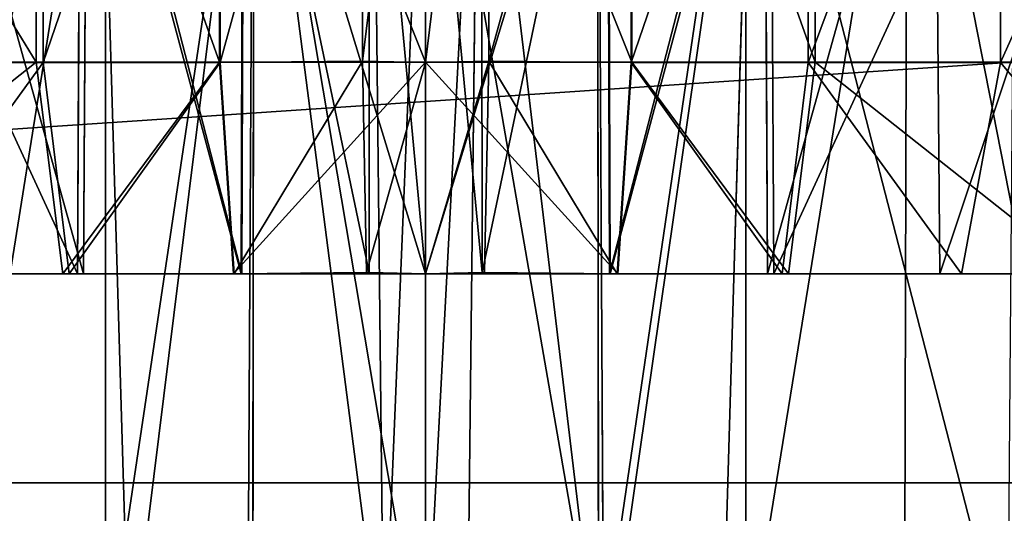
# Model space of a CAD drawing. Extents: x 0 to 35.8, y 0 to 27.5.
# Tile 14 of 256: x 4.783 to 5.519, y 0.9 to 1.269. Entities that reach past the tile are written whole.
import ezdxf

# ---------------------------------------------------------------- set-up
doc = ezdxf.new("R2010")
doc.units = 0
doc.header["$MEASUREMENT"] = 0
doc.layers.get('0').update_dxf_attribs({"color": 13, "linetype": 'CONTINUOUS'})
doc.layers.add('HDI8056C_KNOBS_-_1', color=252, linetype='CONTINUOUS')
doc.layers.add('RGM8058UC_-_BODY', color=252, linetype='CONTINUOUS')

# ---------------------------------------------------------------- blocks, each defined once
blk = doc.blocks.new('RGM8658UC_TRADECAD_V06_DXF')
at = {"layer": 'HDI8056C_KNOBS_-_1', "color": 0}
for p, q in [((4.7953, 1.6237, 1.7461), (4.7953, 1.2375, 1.7461)), ((4.7953, 1.6237, 1.7461), (4.7953, 1.2375, 1.7461)), ((4.8005, 1.6236, 4.0925), (4.8005, 1.2373, 4.0925)), ((4.8005, 1.6236, 4.0925), (4.8005, 1.2373, 4.0925)), ((4.9322, 1.6237, 1.7118), (4.9322, 1.2375, 1.7118)), ((4.9322, 1.6237, 1.7118), (4.9322, 1.2375, 1.7118)), ((4.9328, 1.6236, 4.1157), (4.9328, 1.2373, 4.1157)), ((4.9328, 1.6236, 4.1157), (4.9328, 1.2373, 4.1157)), ((5.039, 1.6246, 4.1283), (5.039, 1.2384, 4.1283)), ((5.039, 1.6246, 4.1283), (5.039, 1.2384, 4.1283)), ((5.0862, 1.6237, 1.7014), (5.0862, 1.2375, 1.7014)), ((5.0862, 1.6237, 1.7014), (5.0862, 1.2375, 1.7014)), ((5.0862, 1.2373, 4.1302), (5.0862, 1.6236, 4.1302)), ((5.0862, 1.2373, 4.1302), (5.0862, 1.6236, 4.1302)), ((5.1335, 1.2384, 4.1283), (5.1335, 1.6246, 4.1283)), ((5.1335, 1.2384, 4.1283), (5.1335, 1.6246, 4.1283)), ((5.2397, 1.2373, 4.1157), (5.2397, 1.6236, 4.1157)), ((5.2397, 1.2373, 4.1157), (5.2397, 1.6236, 4.1157)), ((5.2403, 1.2375, 1.7118), (5.2403, 1.6237, 1.7118)), ((5.2403, 1.2375, 1.7118), (5.2403, 1.6237, 1.7118)), ((5.3719, 1.2373, 4.0925), (5.3719, 1.6236, 4.0925)), ((5.3719, 1.2373, 4.0925), (5.3719, 1.6236, 4.0925)), ((5.3772, 1.2375, 1.7461), (5.3772, 1.6237, 1.7461)), ((5.3772, 1.2375, 1.7461), (5.3772, 1.6237, 1.7461)), ((5.5158, 1.2373, 4.047), (5.5158, 1.6236, 4.047)), ((5.5158, 1.2373, 4.047), (5.5158, 1.6236, 4.047)), ((4.8261, 1.0794, 1.8697), (4.8286, 1.5273, 1.88)), ((4.8261, 1.0794, 1.8697), (4.8286, 1.5273, 1.88)), ((4.8307, 1.0793, 3.9681), (4.8333, 1.5271, 3.9578)), ((4.8307, 1.0793, 3.9681), (4.8333, 1.5271, 3.9578)), ((4.8648, 0.7789, 1.9346), (4.8427, 1.5273, 1.9365)), ((4.8648, 0.7789, 1.9346), (4.8427, 1.5273, 1.9365)), ((4.8471, 1.5271, 3.9009), (4.8471, 0.7823, 3.9023)), ((4.8471, 1.5271, 3.9009), (4.8471, 0.7823, 3.9023)), ((4.9485, 1.0794, 1.839), (4.9498, 1.5273, 1.8496)), ((4.9485, 1.0794, 1.839), (4.9498, 1.5273, 1.8496)), ((4.949, 1.0793, 3.9889), (4.9504, 1.5271, 3.9783)), ((4.949, 1.0793, 3.9889), (4.9504, 1.5271, 3.9783)), ((4.9573, 1.5273, 1.9078), (4.9531, 0.7593, 1.9103)), ((4.9573, 1.5273, 1.9078), (4.9531, 0.7593, 1.9103)), ((4.9571, 0.7773, 3.9214), (4.9578, 1.5271, 3.9203)), ((4.9571, 0.7773, 3.9214), (4.9578, 1.5271, 3.9203)), ((5.044, 1.0803, 4.0001), (5.0444, 1.5282, 3.9894)), ((5.044, 1.0803, 4.0001), (5.0444, 1.5282, 3.9894)), ((5.0467, 1.5282, 3.9309), (5.0551, 0.7747, 3.9317)), ((5.0467, 1.5282, 3.9309), (5.0551, 0.7747, 3.9317)), ((5.0862, 1.5273, 1.8991), (5.0862, 0.7629, 1.8996)), ((5.0862, 1.5273, 1.8991), (5.0862, 0.7629, 1.8996)), ((5.0862, 1.0794, 1.8298), (5.0862, 1.5273, 1.8405)), ((5.0862, 1.0794, 1.8298), (5.0862, 1.5273, 1.8405)), ((5.0862, 0.7746, 3.9321), (5.0862, 1.5271, 3.9324)), ((5.0862, 0.7746, 3.9321), (5.0862, 1.5271, 3.9324)), ((5.0862, 1.5271, 3.9911), (5.0862, 1.0793, 4.0018)), ((5.0862, 1.5271, 3.9911), (5.0862, 1.0793, 4.0018)), ((5.1174, 0.7747, 3.9317), (5.1258, 1.5282, 3.9309)), ((5.1174, 0.7747, 3.9317), (5.1258, 1.5282, 3.9309)), ((5.1281, 1.5282, 3.9894), (5.1285, 1.0803, 4.0001)), ((5.1281, 1.5282, 3.9894), (5.1285, 1.0803, 4.0001)), ((5.2147, 1.5271, 3.9203), (5.2154, 0.7773, 3.9214)), ((5.2147, 1.5271, 3.9203), (5.2154, 0.7773, 3.9214)), ((5.2194, 0.7593, 1.9103), (5.2152, 1.5273, 1.9078)), ((5.2194, 0.7593, 1.9103), (5.2152, 1.5273, 1.9078)), ((5.2221, 1.5271, 3.9783), (5.2235, 1.0793, 3.9889)), ((5.2221, 1.5271, 3.9783), (5.2235, 1.0793, 3.9889)), ((5.2226, 1.5273, 1.8496), (5.224, 1.0794, 1.839)), ((5.2226, 1.5273, 1.8496), (5.224, 1.0794, 1.839)), ((5.3298, 1.5273, 1.9365), (5.3077, 0.7789, 1.9346)), ((5.3298, 1.5273, 1.9365), (5.3077, 0.7789, 1.9346)), ((5.3254, 0.7823, 3.9023), (5.3254, 1.5271, 3.9009)), ((5.3254, 0.7823, 3.9023), (5.3254, 1.5271, 3.9009)), ((5.3392, 1.5271, 3.9578), (5.3417, 1.0793, 3.9681)), ((5.3392, 1.5271, 3.9578), (5.3417, 1.0793, 3.9681)), ((5.3438, 1.5273, 1.88), (5.3464, 1.0794, 1.8697)), ((5.3438, 1.5273, 1.88), (5.3464, 1.0794, 1.8697)), ((5.4459, 1.5272, 3.8628), (5.4439, 0.7841, 3.865)), ((5.4459, 1.5272, 3.8628), (5.4439, 0.7841, 3.865)), ((5.4666, 1.5272, 3.9174), (5.4704, 1.0793, 3.9274)), ((5.4666, 1.5272, 3.9174), (5.4704, 1.0793, 3.9274)), ((4.7953, 1.2375, 1.7461), (4.5596, 1.2375, 1.8223)), ((4.7953, 1.2375, 1.7461), (4.5596, 1.2375, 1.8223)), ((4.6567, 1.2373, 4.047), (4.8005, 1.2373, 4.0925)), ((4.6567, 1.2373, 4.047), (4.8005, 1.2373, 4.0925)), ((4.9322, 1.2375, 1.7118), (4.7953, 1.2375, 1.7461)), ((4.7953, 1.2375, 1.7461), (4.8151, 1.0794, 1.8256)), ((4.7953, 1.2375, 1.7461), (4.8151, 1.0794, 1.8256)), ((4.9322, 1.2375, 1.7118), (4.7953, 1.2375, 1.7461)), ((4.8005, 1.2373, 4.0925), (4.82, 1.0793, 4.0125)), ((4.8005, 1.2373, 4.0925), (4.82, 1.0793, 4.0125)), ((4.8005, 1.2373, 4.0925), (4.9328, 1.2373, 4.1157)), ((4.8005, 1.2373, 4.0925), (4.9328, 1.2373, 4.1157)), ((5.0862, 1.2375, 1.7014), (4.9322, 1.2375, 1.7118)), ((4.9322, 1.2375, 1.7118), (4.9427, 1.0794, 1.7936)), ((4.9322, 1.2375, 1.7118), (4.9427, 1.0794, 1.7936)), ((5.0862, 1.2375, 1.7014), (4.9322, 1.2375, 1.7118)), ((4.9328, 1.2373, 4.1157), (5.039, 1.2384, 4.1283)), ((4.9328, 1.2373, 4.1157), (5.039, 1.2384, 4.1283)), ((4.9328, 1.2373, 4.1157), (4.9432, 1.0793, 4.0341)), ((4.9328, 1.2373, 4.1157), (4.9432, 1.0793, 4.0341)), ((5.039, 1.2384, 4.1283), (5.0422, 1.0803, 4.0459)), ((5.039, 1.2384, 4.1283), (5.0422, 1.0803, 4.0459)), ((5.039, 1.2384, 4.1283), (5.0862, 1.2373, 4.1302)), ((5.039, 1.2384, 4.1283), (5.0862, 1.2373, 4.1302)), ((5.0862, 1.2373, 4.1302), (5.1335, 1.2384, 4.1283)), ((5.0862, 1.2373, 4.1302), (5.1335, 1.2384, 4.1283)), ((5.2403, 1.2375, 1.7118), (5.0862, 1.2375, 1.7014)), ((5.0862, 1.2375, 1.7014), (5.0862, 1.0794, 1.784)), ((5.0862, 1.2375, 1.7014), (5.0862, 1.0794, 1.784)), ((5.2403, 1.2375, 1.7118), (5.0862, 1.2375, 1.7014)), ((5.0862, 1.0793, 4.0476), (5.0862, 1.2373, 4.1302)), ((5.0862, 1.0793, 4.0476), (5.0862, 1.2373, 4.1302)), ((5.1303, 1.0803, 4.0459), (5.1335, 1.2384, 4.1283)), ((5.1303, 1.0803, 4.0459), (5.1335, 1.2384, 4.1283)), ((5.1335, 1.2384, 4.1283), (5.2397, 1.2373, 4.1157)), ((5.1335, 1.2384, 4.1283), (5.2397, 1.2373, 4.1157)), ((5.2293, 1.0793, 4.0341), (5.2397, 1.2373, 4.1157)), ((5.2293, 1.0793, 4.0341), (5.2397, 1.2373, 4.1157)), ((5.2298, 1.0794, 1.7936), (5.2403, 1.2375, 1.7118)), ((5.2298, 1.0794, 1.7936), (5.2403, 1.2375, 1.7118)), ((5.2397, 1.2373, 4.1157), (5.3719, 1.2373, 4.0925)), ((5.2397, 1.2373, 4.1157), (5.3719, 1.2373, 4.0925)), ((5.3772, 1.2375, 1.7461), (5.2403, 1.2375, 1.7118)), ((5.3772, 1.2375, 1.7461), (5.2403, 1.2375, 1.7118)), ((5.3525, 1.0793, 4.0125), (5.3719, 1.2373, 4.0925)), ((5.3525, 1.0793, 4.0125), (5.3719, 1.2373, 4.0925)), ((5.3574, 1.0794, 1.8256), (5.3772, 1.2375, 1.7461)), ((5.3574, 1.0794, 1.8256), (5.3772, 1.2375, 1.7461)), ((5.3719, 1.2373, 4.0925), (5.5158, 1.2373, 4.047)), ((5.3719, 1.2373, 4.0925), (5.5158, 1.2373, 4.047)), ((5.6129, 1.2375, 1.8223), (5.3772, 1.2375, 1.7461)), ((5.6129, 1.2375, 1.8223), (5.3772, 1.2375, 1.7461)), ((5.4866, 1.0793, 3.97), (5.5158, 1.2373, 4.047)), ((5.4866, 1.0793, 3.97), (5.5158, 1.2373, 4.047)), ((5.5158, 1.2373, 4.047), (5.6892, 1.2373, 3.9608)), ((5.5158, 1.2373, 4.047), (5.6892, 1.2373, 3.9608)), ((4.8151, 1.0794, 1.8256), (4.5954, 1.0794, 1.8967)), ((4.8151, 1.0794, 1.8256), (4.5954, 1.0794, 1.8967)), ((4.8261, 1.0794, 1.8697), (4.6153, 1.0794, 1.9379)), ((4.8261, 1.0794, 1.8697), (4.6153, 1.0794, 1.9379)), ((4.6859, 1.0793, 3.97), (4.82, 1.0793, 4.0125)), ((4.6859, 1.0793, 3.97), (4.82, 1.0793, 4.0125)), ((4.7021, 1.0793, 3.9274), (4.8307, 1.0793, 3.9681)), ((4.7021, 1.0793, 3.9274), (4.8307, 1.0793, 3.9681)), ((4.9427, 1.0794, 1.7936), (4.8151, 1.0794, 1.8256)), ((4.8151, 1.0794, 1.8256), (4.8261, 1.0794, 1.8697)), ((4.8151, 1.0794, 1.8256), (4.8261, 1.0794, 1.8697)), ((4.9427, 1.0794, 1.7936), (4.8151, 1.0794, 1.8256)), ((4.82, 1.0793, 4.0125), (4.8307, 1.0793, 3.9681)), ((4.82, 1.0793, 4.0125), (4.8307, 1.0793, 3.9681)), ((4.82, 1.0793, 4.0125), (4.9432, 1.0793, 4.0341)), ((4.82, 1.0793, 4.0125), (4.9432, 1.0793, 4.0341)), ((4.9485, 1.0794, 1.839), (4.8261, 1.0794, 1.8697)), ((4.9485, 1.0794, 1.839), (4.8261, 1.0794, 1.8697)), ((4.8307, 1.0793, 3.9681), (4.949, 1.0793, 3.9889)), ((4.8307, 1.0793, 3.9681), (4.949, 1.0793, 3.9889)), ((5.0862, 1.0794, 1.784), (4.9427, 1.0794, 1.7936)), ((4.9427, 1.0794, 1.7936), (4.9485, 1.0794, 1.839)), ((4.9427, 1.0794, 1.7936), (4.9485, 1.0794, 1.839)), ((5.0862, 1.0794, 1.784), (4.9427, 1.0794, 1.7936)), ((4.9432, 1.0793, 4.0341), (5.0422, 1.0803, 4.0459)), ((4.9432, 1.0793, 4.0341), (5.0422, 1.0803, 4.0459)), ((4.9432, 1.0793, 4.0341), (4.949, 1.0793, 3.9889)), ((4.9432, 1.0793, 4.0341), (4.949, 1.0793, 3.9889)), ((5.0862, 1.0794, 1.8298), (4.9485, 1.0794, 1.839)), ((5.0862, 1.0794, 1.8298), (4.9485, 1.0794, 1.839)), ((4.949, 1.0793, 3.9889), (5.044, 1.0803, 4.0001)), ((4.949, 1.0793, 3.9889), (5.044, 1.0803, 4.0001)), ((5.0422, 1.0803, 4.0459), (5.044, 1.0803, 4.0001)), ((5.0422, 1.0803, 4.0459), (5.044, 1.0803, 4.0001)), ((5.0422, 1.0803, 4.0459), (5.0862, 1.0793, 4.0476)), ((5.0422, 1.0803, 4.0459), (5.0862, 1.0793, 4.0476)), ((5.044, 1.0803, 4.0001), (5.0862, 1.0793, 4.0018)), ((5.044, 1.0803, 4.0001), (5.0862, 1.0793, 4.0018)), ((5.0862, 1.0793, 4.0018), (5.1285, 1.0803, 4.0001)), ((5.0862, 1.0793, 4.0476), (5.1303, 1.0803, 4.0459)), ((5.0862, 1.0793, 4.0018), (5.1285, 1.0803, 4.0001)), ((5.0862, 1.0793, 4.0476), (5.1303, 1.0803, 4.0459)), ((5.224, 1.0794, 1.839), (5.0862, 1.0794, 1.8298)), ((5.2298, 1.0794, 1.7936), (5.0862, 1.0794, 1.784)), ((5.0862, 1.0794, 1.784), (5.0862, 1.0794, 1.8298)), ((5.224, 1.0794, 1.839), (5.0862, 1.0794, 1.8298)), ((5.0862, 1.0794, 1.784), (5.0862, 1.0794, 1.8298)), ((5.2298, 1.0794, 1.7936), (5.0862, 1.0794, 1.784)), ((5.0862, 1.0793, 4.0018), (5.0862, 1.0793, 4.0476)), ((5.0862, 1.0793, 4.0018), (5.0862, 1.0793, 4.0476)), ((5.1285, 1.0803, 4.0001), (5.2235, 1.0793, 3.9889)), ((5.1285, 1.0803, 4.0001), (5.1303, 1.0803, 4.0459)), ((5.1285, 1.0803, 4.0001), (5.2235, 1.0793, 3.9889)), ((5.1285, 1.0803, 4.0001), (5.1303, 1.0803, 4.0459)), ((5.1303, 1.0803, 4.0459), (5.2293, 1.0793, 4.0341)), ((5.1303, 1.0803, 4.0459), (5.2293, 1.0793, 4.0341)), ((5.2235, 1.0793, 3.9889), (5.3417, 1.0793, 3.9681)), ((5.2235, 1.0793, 3.9889), (5.2293, 1.0793, 4.0341)), ((5.2235, 1.0793, 3.9889), (5.3417, 1.0793, 3.9681)), ((5.2235, 1.0793, 3.9889), (5.2293, 1.0793, 4.0341)), ((5.3464, 1.0794, 1.8697), (5.224, 1.0794, 1.839)), ((5.224, 1.0794, 1.839), (5.2298, 1.0794, 1.7936)), ((5.224, 1.0794, 1.839), (5.2298, 1.0794, 1.7936)), ((5.3464, 1.0794, 1.8697), (5.224, 1.0794, 1.839)), ((5.2293, 1.0793, 4.0341), (5.3525, 1.0793, 4.0125)), ((5.2293, 1.0793, 4.0341), (5.3525, 1.0793, 4.0125)), ((5.3574, 1.0794, 1.8256), (5.2298, 1.0794, 1.7936)), ((5.3574, 1.0794, 1.8256), (5.2298, 1.0794, 1.7936)), ((5.3417, 1.0793, 3.9681), (5.4704, 1.0793, 3.9274)), ((5.3417, 1.0793, 3.9681), (5.3525, 1.0793, 4.0125)), ((5.3417, 1.0793, 3.9681), (5.4704, 1.0793, 3.9274)), ((5.3417, 1.0793, 3.9681), (5.3525, 1.0793, 4.0125)), ((5.5572, 1.0794, 1.9379), (5.3464, 1.0794, 1.8697)), ((5.3464, 1.0794, 1.8697), (5.3574, 1.0794, 1.8256)), ((5.3464, 1.0794, 1.8697), (5.3574, 1.0794, 1.8256)), ((5.5572, 1.0794, 1.9379), (5.3464, 1.0794, 1.8697)), ((5.3525, 1.0793, 4.0125), (5.4866, 1.0793, 3.97)), ((5.3525, 1.0793, 4.0125), (5.4866, 1.0793, 3.97)), ((5.5771, 1.0794, 1.8967), (5.3574, 1.0794, 1.8256)), ((5.5771, 1.0794, 1.8967), (5.3574, 1.0794, 1.8256)), ((5.4704, 1.0793, 3.9274), (5.6255, 1.0793, 3.8504)), ((5.4704, 1.0793, 3.9274), (5.4866, 1.0793, 3.97)), ((5.4704, 1.0793, 3.9274), (5.6255, 1.0793, 3.8504)), ((5.4704, 1.0793, 3.9274), (5.4866, 1.0793, 3.97)), ((5.4866, 1.0793, 3.97), (5.6482, 1.0793, 3.8898)), ((5.4866, 1.0793, 3.97), (5.6482, 1.0793, 3.8898))]:
    blk.add_line(p, q, dxfattribs=at)
at = {"layer": 'RGM8058UC_-_BODY', "color": 0}
for p, q in [((0.8357, 0.9231, 5.9479), (12.2007, 0.9231, 5.9479)), ((12.2007, 0.9231, 7.4867), (0.8357, 0.9231, 7.4867)), ((12.2007, 0.9231, 7.4867), (0.8357, 0.9231, 7.4867)), ((0.8357, 0.9231, 5.9479), (12.2007, 0.9231, 5.9479))]:
    blk.add_line(p, q, dxfattribs=at)
at = {"layer": 'HDI8056C_KNOBS_-_1', "color": 252}
mesh = blk.add_polyface(dxfattribs=at)
corners = [(4.7953, 1.2375, 1.7461), (4.5596, 1.6237, 1.8223), (4.5596, 1.2375, 1.8223), (4.7953, 1.6237, 1.7461)]
mesh.append_faces([[corners[k] for k in face] for face in [(0, 1, 2), (1, 0, 3)]], dxfattribs={"vtx0": -1, "color": 252})
mesh = blk.add_polyface(dxfattribs=at)
corners = [(4.8005, 1.6236, 4.0925), (4.6567, 1.2373, 4.047), (4.6567, 1.6236, 4.047), (4.8005, 1.2373, 4.0925)]
mesh.append_faces([[corners[k] for k in face] for face in [(0, 1, 2), (1, 0, 3)]], dxfattribs={"vtx0": -1, "color": 252})
mesh = blk.add_polyface(dxfattribs=at)
corners = [(4.9322, 1.2375, 1.7118), (4.7953, 1.6237, 1.7461), (4.7953, 1.2375, 1.7461), (4.9322, 1.6237, 1.7118)]
mesh.append_faces([[corners[k] for k in face] for face in [(0, 1, 2), (1, 0, 3)]], dxfattribs={"vtx0": -1, "color": 252})
mesh = blk.add_polyface(dxfattribs=at)
corners = [(4.9328, 1.6236, 4.1157), (4.8005, 1.2373, 4.0925), (4.8005, 1.6236, 4.0925), (4.9328, 1.2373, 4.1157)]
mesh.append_faces([[corners[k] for k in face] for face in [(0, 1, 2), (1, 0, 3)]], dxfattribs={"vtx0": -1, "color": 252})
mesh = blk.add_polyface(dxfattribs=at)
corners = [(5.0862, 1.2375, 1.7014), (4.9322, 1.6237, 1.7118), (4.9322, 1.2375, 1.7118), (5.0862, 1.6237, 1.7014)]
mesh.append_faces([[corners[k] for k in face] for face in [(0, 1, 2), (1, 0, 3)]], dxfattribs={"vtx0": -1, "color": 252})
mesh = blk.add_polyface(dxfattribs=at)
corners = [(5.039, 1.6246, 4.1283), (4.9328, 1.2373, 4.1157), (4.9328, 1.6236, 4.1157), (5.039, 1.2384, 4.1283)]
mesh.append_faces([[corners[k] for k in face] for face in [(0, 1, 2), (1, 0, 3)]], dxfattribs={"vtx0": -1, "color": 252})
mesh = blk.add_polyface(dxfattribs=at)
corners = [(5.0862, 1.6236, 4.1302), (5.039, 1.2384, 4.1283), (5.039, 1.6246, 4.1283), (5.0862, 1.2373, 4.1302)]
mesh.append_faces([[corners[k] for k in face] for face in [(0, 1, 2), (1, 0, 3)]], dxfattribs={"vtx0": -1, "color": 252})
mesh = blk.add_polyface(dxfattribs=at)
corners = [(5.1335, 1.6246, 4.1283), (5.0862, 1.2373, 4.1302), (5.0862, 1.6236, 4.1302), (5.1335, 1.2384, 4.1283)]
mesh.append_faces([[corners[k] for k in face] for face in [(0, 1, 2), (1, 0, 3)]], dxfattribs={"vtx0": -1, "color": 252})
mesh = blk.add_polyface(dxfattribs=at)
corners = [(5.2403, 1.2375, 1.7118), (5.0862, 1.6237, 1.7014), (5.0862, 1.2375, 1.7014), (5.2403, 1.6237, 1.7118)]
mesh.append_faces([[corners[k] for k in face] for face in [(0, 1, 2), (1, 0, 3)]], dxfattribs={"vtx0": -1, "color": 252})
mesh = blk.add_polyface(dxfattribs=at)
corners = [(5.2397, 1.6236, 4.1157), (5.1335, 1.2384, 4.1283), (5.1335, 1.6246, 4.1283), (5.2397, 1.2373, 4.1157)]
mesh.append_faces([[corners[k] for k in face] for face in [(0, 1, 2), (1, 0, 3)]], dxfattribs={"vtx0": -1, "color": 252})
mesh = blk.add_polyface(dxfattribs=at)
corners = [(5.3719, 1.6236, 4.0925), (5.2397, 1.2373, 4.1157), (5.2397, 1.6236, 4.1157), (5.3719, 1.2373, 4.0925)]
mesh.append_faces([[corners[k] for k in face] for face in [(0, 1, 2), (1, 0, 3)]], dxfattribs={"vtx0": -1, "color": 252})
mesh = blk.add_polyface(dxfattribs=at)
corners = [(5.3772, 1.2375, 1.7461), (5.2403, 1.6237, 1.7118), (5.2403, 1.2375, 1.7118), (5.3772, 1.6237, 1.7461)]
mesh.append_faces([[corners[k] for k in face] for face in [(0, 1, 2), (1, 0, 3)]], dxfattribs={"vtx0": -1, "color": 252})
mesh = blk.add_polyface(dxfattribs=at)
corners = [(5.5158, 1.6236, 4.047), (5.3719, 1.2373, 4.0925), (5.3719, 1.6236, 4.0925), (5.5158, 1.2373, 4.047)]
mesh.append_faces([[corners[k] for k in face] for face in [(0, 1, 2), (1, 0, 3)]], dxfattribs={"vtx0": -1, "color": 252})
mesh = blk.add_polyface(dxfattribs=at)
corners = [(5.6129, 1.2375, 1.8223), (5.3772, 1.6237, 1.7461), (5.3772, 1.2375, 1.7461), (5.6129, 1.6237, 1.8223)]
mesh.append_faces([[corners[k] for k in face] for face in [(0, 1, 2), (1, 0, 3)]], dxfattribs={"vtx0": -1, "color": 252})
mesh = blk.add_polyface(dxfattribs=at)
corners = [(5.6892, 1.6236, 3.9608), (5.5158, 1.2373, 4.047), (5.5158, 1.6236, 4.047), (5.6892, 1.2373, 3.9608)]
mesh.append_faces([[corners[k] for k in face] for face in [(0, 1, 2), (1, 0, 3)]], dxfattribs={"vtx0": -1, "color": 252})
mesh = blk.add_polyface(dxfattribs=at)
corners = [(4.6199, 1.5273, 1.9475), (4.8261, 1.0794, 1.8697), (4.6153, 1.0794, 1.9379), (4.8286, 1.5273, 1.88)]
mesh.append_faces([[corners[k] for k in face] for face in [(0, 1, 2), (1, 0, 3)]], dxfattribs={"vtx0": -1, "color": 252})
mesh = blk.add_polyface(dxfattribs=at)
corners = [(4.6512, 0.7841, 1.9996), (4.8427, 1.5273, 1.9365), (4.6453, 1.5273, 2.0004), (4.8648, 0.7789, 1.9346)]
mesh.append_faces([[corners[k] for k in face] for face in [(0, 1, 2), (1, 0, 3)]], dxfattribs={"vtx0": -1, "color": 252})
mesh = blk.add_polyface(dxfattribs=at)
corners = [(4.8307, 1.0793, 3.9681), (4.7059, 1.5272, 3.9174), (4.7021, 1.0793, 3.9274), (4.8333, 1.5271, 3.9578)]
mesh.append_faces([[corners[k] for k in face] for face in [(0, 1, 2), (1, 0, 3)]], dxfattribs={"vtx0": -1, "color": 252})
mesh = blk.add_polyface(dxfattribs=at)
corners = [(4.8471, 1.5271, 3.9009), (4.7286, 0.7841, 3.865), (4.7266, 1.5272, 3.8628), (4.8471, 0.7823, 3.9023)]
mesh.append_faces([[corners[k] for k in face] for face in [(0, 1, 2), (1, 0, 3)]], dxfattribs={"vtx0": -1, "color": 252})
mesh = blk.add_polyface(dxfattribs=at)
corners = [(4.8286, 1.5273, 1.88), (4.9485, 1.0794, 1.839), (4.8261, 1.0794, 1.8697), (4.9498, 1.5273, 1.8496)]
mesh.append_faces([[corners[k] for k in face] for face in [(0, 1, 2), (1, 0, 3)]], dxfattribs={"vtx0": -1, "color": 252})
mesh = blk.add_polyface(dxfattribs=at)
corners = [(4.949, 1.0793, 3.9889), (4.8333, 1.5271, 3.9578), (4.8307, 1.0793, 3.9681), (4.9504, 1.5271, 3.9783)]
mesh.append_faces([[corners[k] for k in face] for face in [(0, 1, 2), (1, 0, 3)]], dxfattribs={"vtx0": -1, "color": 252})
mesh = blk.add_polyface(dxfattribs=at)
corners = [(4.8648, 0.7789, 1.9346), (4.9573, 1.5273, 1.9078), (4.8427, 1.5273, 1.9365), (4.9531, 0.7593, 1.9103)]
mesh.append_faces([[corners[k] for k in face] for face in [(0, 1, 2), (1, 0, 3)]], dxfattribs={"vtx0": -1, "color": 252})
mesh = blk.add_polyface(dxfattribs=at)
corners = [(4.9578, 1.5271, 3.9203), (4.8471, 0.7823, 3.9023), (4.8471, 1.5271, 3.9009), (4.9571, 0.7773, 3.9214)]
mesh.append_faces([[corners[k] for k in face] for face in [(0, 1, 2), (1, 0, 3)]], dxfattribs={"vtx0": -1, "color": 252})
mesh = blk.add_polyface(dxfattribs=at)
corners = [(4.9498, 1.5273, 1.8496), (5.0862, 1.0794, 1.8298), (4.9485, 1.0794, 1.839), (5.0862, 1.5273, 1.8405)]
mesh.append_faces([[corners[k] for k in face] for face in [(0, 1, 2), (1, 0, 3)]], dxfattribs={"vtx0": -1, "color": 252})
mesh = blk.add_polyface(dxfattribs=at)
corners = [(5.044, 1.0803, 4.0001), (4.9504, 1.5271, 3.9783), (4.949, 1.0793, 3.9889), (5.0444, 1.5282, 3.9894)]
mesh.append_faces([[corners[k] for k in face] for face in [(0, 1, 2), (1, 0, 3)]], dxfattribs={"vtx0": -1, "color": 252})
mesh = blk.add_polyface(dxfattribs=at)
corners = [(5.0862, 0.7629, 1.8996), (4.9573, 1.5273, 1.9078), (4.9531, 0.7593, 1.9103), (5.0862, 1.5273, 1.8991)]
mesh.append_faces([[corners[k] for k in face] for face in [(0, 1, 2), (1, 0, 3)]], dxfattribs={"vtx0": -1, "color": 252})
mesh = blk.add_polyface(dxfattribs=at)
corners = [(4.9578, 1.5271, 3.9203), (5.0551, 0.7747, 3.9317), (4.9571, 0.7773, 3.9214), (5.0467, 1.5282, 3.9309)]
mesh.append_faces([[corners[k] for k in face] for face in [(0, 1, 2), (1, 0, 3)]], dxfattribs={"vtx0": -1, "color": 252})
mesh = blk.add_polyface(dxfattribs=at)
corners = [(5.0862, 1.0793, 4.0018), (5.0444, 1.5282, 3.9894), (5.044, 1.0803, 4.0001), (5.0862, 1.5271, 3.9911)]
mesh.append_faces([[corners[k] for k in face] for face in [(0, 1, 2), (1, 0, 3)]], dxfattribs={"vtx0": -1, "color": 252})
mesh = blk.add_polyface(dxfattribs=at)
corners = [(5.0862, 1.5271, 3.9324), (5.0551, 0.7747, 3.9317), (5.0467, 1.5282, 3.9309), (5.0862, 0.7746, 3.9321)]
mesh.append_faces([[corners[k] for k in face] for face in [(0, 1, 2), (1, 0, 3)]], dxfattribs={"vtx0": -1, "color": 252})
mesh = blk.add_polyface(dxfattribs=at)
corners = [(5.1258, 1.5282, 3.9309), (5.0862, 0.7746, 3.9321), (5.0862, 1.5271, 3.9324), (5.1174, 0.7747, 3.9317)]
mesh.append_faces([[corners[k] for k in face] for face in [(0, 1, 2), (1, 0, 3)]], dxfattribs={"vtx0": -1, "color": 252})
mesh = blk.add_polyface(dxfattribs=at)
corners = [(5.1285, 1.0803, 4.0001), (5.0862, 1.5271, 3.9911), (5.0862, 1.0793, 4.0018), (5.1281, 1.5282, 3.9894)]
mesh.append_faces([[corners[k] for k in face] for face in [(0, 1, 2), (1, 0, 3)]], dxfattribs={"vtx0": -1, "color": 252})
mesh = blk.add_polyface(dxfattribs=at)
corners = [(5.2194, 0.7593, 1.9103), (5.0862, 1.5273, 1.8991), (5.0862, 0.7629, 1.8996), (5.2152, 1.5273, 1.9078)]
mesh.append_faces([[corners[k] for k in face] for face in [(0, 1, 2), (1, 0, 3)]], dxfattribs={"vtx0": -1, "color": 252})
mesh = blk.add_polyface(dxfattribs=at)
corners = [(5.2226, 1.5273, 1.8496), (5.0862, 1.0794, 1.8298), (5.0862, 1.5273, 1.8405), (5.224, 1.0794, 1.839)]
mesh.append_faces([[corners[k] for k in face] for face in [(0, 1, 2), (1, 0, 3)]], dxfattribs={"vtx0": -1, "color": 252})
mesh = blk.add_polyface(dxfattribs=at)
corners = [(5.1258, 1.5282, 3.9309), (5.2154, 0.7773, 3.9214), (5.1174, 0.7747, 3.9317), (5.2147, 1.5271, 3.9203)]
mesh.append_faces([[corners[k] for k in face] for face in [(0, 1, 2), (1, 0, 3)]], dxfattribs={"vtx0": -1, "color": 252})
mesh = blk.add_polyface(dxfattribs=at)
corners = [(5.1285, 1.0803, 4.0001), (5.2221, 1.5271, 3.9783), (5.1281, 1.5282, 3.9894), (5.2235, 1.0793, 3.9889)]
mesh.append_faces([[corners[k] for k in face] for face in [(0, 1, 2), (1, 0, 3)]], dxfattribs={"vtx0": -1, "color": 252})
mesh = blk.add_polyface(dxfattribs=at)
corners = [(5.3254, 1.5271, 3.9009), (5.2154, 0.7773, 3.9214), (5.2147, 1.5271, 3.9203), (5.3254, 0.7823, 3.9023)]
mesh.append_faces([[corners[k] for k in face] for face in [(0, 1, 2), (1, 0, 3)]], dxfattribs={"vtx0": -1, "color": 252})
mesh = blk.add_polyface(dxfattribs=at)
corners = [(5.2194, 0.7593, 1.9103), (5.3298, 1.5273, 1.9365), (5.2152, 1.5273, 1.9078), (5.3077, 0.7789, 1.9346)]
mesh.append_faces([[corners[k] for k in face] for face in [(0, 1, 2), (1, 0, 3)]], dxfattribs={"vtx0": -1, "color": 252})
mesh = blk.add_polyface(dxfattribs=at)
corners = [(5.2235, 1.0793, 3.9889), (5.3392, 1.5271, 3.9578), (5.2221, 1.5271, 3.9783), (5.3417, 1.0793, 3.9681)]
mesh.append_faces([[corners[k] for k in face] for face in [(0, 1, 2), (1, 0, 3)]], dxfattribs={"vtx0": -1, "color": 252})
mesh = blk.add_polyface(dxfattribs=at)
corners = [(5.3438, 1.5273, 1.88), (5.224, 1.0794, 1.839), (5.2226, 1.5273, 1.8496), (5.3464, 1.0794, 1.8697)]
mesh.append_faces([[corners[k] for k in face] for face in [(0, 1, 2), (1, 0, 3)]], dxfattribs={"vtx0": -1, "color": 252})
mesh = blk.add_polyface(dxfattribs=at)
corners = [(5.5213, 0.7841, 1.9996), (5.3298, 1.5273, 1.9365), (5.3077, 0.7789, 1.9346), (5.5271, 1.5273, 2.0004)]
mesh.append_faces([[corners[k] for k in face] for face in [(0, 1, 2), (1, 0, 3)]], dxfattribs={"vtx0": -1, "color": 252})
mesh = blk.add_polyface(dxfattribs=at)
corners = [(5.4459, 1.5272, 3.8628), (5.3254, 0.7823, 3.9023), (5.3254, 1.5271, 3.9009), (5.4439, 0.7841, 3.865)]
mesh.append_faces([[corners[k] for k in face] for face in [(0, 1, 2), (1, 0, 3)]], dxfattribs={"vtx0": -1, "color": 252})
mesh = blk.add_polyface(dxfattribs=at)
corners = [(5.3417, 1.0793, 3.9681), (5.4666, 1.5272, 3.9174), (5.3392, 1.5271, 3.9578), (5.4704, 1.0793, 3.9274)]
mesh.append_faces([[corners[k] for k in face] for face in [(0, 1, 2), (1, 0, 3)]], dxfattribs={"vtx0": -1, "color": 252})
mesh = blk.add_polyface(dxfattribs=at)
corners = [(5.5526, 1.5273, 1.9475), (5.3464, 1.0794, 1.8697), (5.3438, 1.5273, 1.88), (5.5572, 1.0794, 1.9379)]
mesh.append_faces([[corners[k] for k in face] for face in [(0, 1, 2), (1, 0, 3)]], dxfattribs={"vtx0": -1, "color": 252})
mesh = blk.add_polyface(dxfattribs=at)
corners = [(5.4459, 1.5272, 3.8628), (5.592, 0.7841, 3.7921), (5.4439, 0.7841, 3.865), (5.591, 1.5272, 3.7907)]
mesh.append_faces([[corners[k] for k in face] for face in [(0, 1, 2), (1, 0, 3)]], dxfattribs={"vtx0": -1, "color": 252})
mesh = blk.add_polyface(dxfattribs=at)
corners = [(5.4704, 1.0793, 3.9274), (5.6202, 1.5272, 3.8411), (5.4666, 1.5272, 3.9174), (5.6255, 1.0793, 3.8504)]
mesh.append_faces([[corners[k] for k in face] for face in [(0, 1, 2), (1, 0, 3)]], dxfattribs={"vtx0": -1, "color": 252})
mesh = blk.add_polyface(dxfattribs=at)
corners = [(4.5954, 1.0794, 1.8967), (4.7953, 1.2375, 1.7461), (4.5596, 1.2375, 1.8223), (4.8151, 1.0794, 1.8256)]
mesh.append_faces([[corners[k] for k in face] for face in [(0, 1, 2), (1, 0, 3)]], dxfattribs={"vtx0": -1, "color": 252})
mesh = blk.add_polyface(dxfattribs=at)
corners = [(4.8005, 1.2373, 4.0925), (4.6859, 1.0793, 3.97), (4.6567, 1.2373, 4.047), (4.82, 1.0793, 4.0125)]
mesh.append_faces([[corners[k] for k in face] for face in [(0, 1, 2), (1, 0, 3)]], dxfattribs={"vtx0": -1, "color": 252})
mesh = blk.add_polyface(dxfattribs=at)
corners = [(4.8151, 1.0794, 1.8256), (4.9322, 1.2375, 1.7118), (4.7953, 1.2375, 1.7461), (4.9427, 1.0794, 1.7936)]
mesh.append_faces([[corners[k] for k in face] for face in [(0, 1, 2), (1, 0, 3)]], dxfattribs={"vtx0": -1, "color": 252})
mesh = blk.add_polyface(dxfattribs=at)
corners = [(4.9328, 1.2373, 4.1157), (4.82, 1.0793, 4.0125), (4.8005, 1.2373, 4.0925), (4.9432, 1.0793, 4.0341)]
mesh.append_faces([[corners[k] for k in face] for face in [(0, 1, 2), (1, 0, 3)]], dxfattribs={"vtx0": -1, "color": 252})
mesh = blk.add_polyface(dxfattribs=at)
corners = [(4.9427, 1.0794, 1.7936), (5.0862, 1.2375, 1.7014), (4.9322, 1.2375, 1.7118), (5.0862, 1.0794, 1.784)]
mesh.append_faces([[corners[k] for k in face] for face in [(0, 1, 2), (1, 0, 3)]], dxfattribs={"vtx0": -1, "color": 252})
mesh = blk.add_polyface(dxfattribs=at)
corners = [(5.039, 1.2384, 4.1283), (4.9432, 1.0793, 4.0341), (4.9328, 1.2373, 4.1157), (5.0422, 1.0803, 4.0459)]
mesh.append_faces([[corners[k] for k in face] for face in [(0, 1, 2), (1, 0, 3)]], dxfattribs={"vtx0": -1, "color": 252})
mesh = blk.add_polyface(dxfattribs=at)
corners = [(5.0862, 1.2373, 4.1302), (5.0422, 1.0803, 4.0459), (5.039, 1.2384, 4.1283), (5.0862, 1.0793, 4.0476)]
mesh.append_faces([[corners[k] for k in face] for face in [(0, 1, 2), (1, 0, 3)]], dxfattribs={"vtx0": -1, "color": 252})
mesh = blk.add_polyface(dxfattribs=at)
corners = [(5.1335, 1.2384, 4.1283), (5.0862, 1.0793, 4.0476), (5.0862, 1.2373, 4.1302), (5.1303, 1.0803, 4.0459)]
mesh.append_faces([[corners[k] for k in face] for face in [(0, 1, 2), (1, 0, 3)]], dxfattribs={"vtx0": -1, "color": 252})
mesh = blk.add_polyface(dxfattribs=at)
corners = [(5.2298, 1.0794, 1.7936), (5.0862, 1.2375, 1.7014), (5.0862, 1.0794, 1.784), (5.2403, 1.2375, 1.7118)]
mesh.append_faces([[corners[k] for k in face] for face in [(0, 1, 2), (1, 0, 3)]], dxfattribs={"vtx0": -1, "color": 252})
mesh = blk.add_polyface(dxfattribs=at)
corners = [(5.1335, 1.2384, 4.1283), (5.2293, 1.0793, 4.0341), (5.1303, 1.0803, 4.0459), (5.2397, 1.2373, 4.1157)]
mesh.append_faces([[corners[k] for k in face] for face in [(0, 1, 2), (1, 0, 3)]], dxfattribs={"vtx0": -1, "color": 252})
mesh = blk.add_polyface(dxfattribs=at)
corners = [(5.2397, 1.2373, 4.1157), (5.3525, 1.0793, 4.0125), (5.2293, 1.0793, 4.0341), (5.3719, 1.2373, 4.0925)]
mesh.append_faces([[corners[k] for k in face] for face in [(0, 1, 2), (1, 0, 3)]], dxfattribs={"vtx0": -1, "color": 252})
mesh = blk.add_polyface(dxfattribs=at)
corners = [(5.3574, 1.0794, 1.8256), (5.2403, 1.2375, 1.7118), (5.2298, 1.0794, 1.7936), (5.3772, 1.2375, 1.7461)]
mesh.append_faces([[corners[k] for k in face] for face in [(0, 1, 2), (1, 0, 3)]], dxfattribs={"vtx0": -1, "color": 252})
mesh = blk.add_polyface(dxfattribs=at)
corners = [(5.3719, 1.2373, 4.0925), (5.4866, 1.0793, 3.97), (5.3525, 1.0793, 4.0125), (5.5158, 1.2373, 4.047)]
mesh.append_faces([[corners[k] for k in face] for face in [(0, 1, 2), (1, 0, 3)]], dxfattribs={"vtx0": -1, "color": 252})
mesh = blk.add_polyface(dxfattribs=at)
corners = [(5.5771, 1.0794, 1.8967), (5.3772, 1.2375, 1.7461), (5.3574, 1.0794, 1.8256), (5.6129, 1.2375, 1.8223)]
mesh.append_faces([[corners[k] for k in face] for face in [(0, 1, 2), (1, 0, 3)]], dxfattribs={"vtx0": -1, "color": 252})
mesh = blk.add_polyface(dxfattribs=at)
corners = [(5.5158, 1.2373, 4.047), (5.6482, 1.0793, 3.8898), (5.4866, 1.0793, 3.97), (5.6892, 1.2373, 3.9608)]
mesh.append_faces([[corners[k] for k in face] for face in [(0, 1, 2), (1, 0, 3)]], dxfattribs={"vtx0": -1, "color": 252})
mesh = blk.add_polyface(dxfattribs=at)
corners = [(4.5954, 1.0794, 1.8967), (4.8261, 1.0794, 1.8697), (4.8151, 1.0794, 1.8256), (4.6153, 1.0794, 1.9379)]
mesh.append_faces([[corners[k] for k in face] for face in [(0, 1, 2), (1, 0, 3)]], dxfattribs={"vtx0": -1, "color": 252})
mesh = blk.add_polyface(dxfattribs=at)
corners = [(4.6859, 1.0793, 3.97), (4.8307, 1.0793, 3.9681), (4.7021, 1.0793, 3.9274), (4.82, 1.0793, 4.0125)]
mesh.append_faces([[corners[k] for k in face] for face in [(0, 1, 2), (1, 0, 3)]], dxfattribs={"vtx0": -1, "color": 252})
mesh = blk.add_polyface(dxfattribs=at)
corners = [(4.8151, 1.0794, 1.8256), (4.9485, 1.0794, 1.839), (4.9427, 1.0794, 1.7936), (4.8261, 1.0794, 1.8697)]
mesh.append_faces([[corners[k] for k in face] for face in [(0, 1, 2), (1, 0, 3)]], dxfattribs={"vtx0": -1, "color": 252})
mesh = blk.add_polyface(dxfattribs=at)
corners = [(4.82, 1.0793, 4.0125), (4.949, 1.0793, 3.9889), (4.8307, 1.0793, 3.9681), (4.9432, 1.0793, 4.0341)]
mesh.append_faces([[corners[k] for k in face] for face in [(0, 1, 2), (1, 0, 3)]], dxfattribs={"vtx0": -1, "color": 252})
mesh = blk.add_polyface(dxfattribs=at)
corners = [(4.9427, 1.0794, 1.7936), (5.0862, 1.0794, 1.8298), (5.0862, 1.0794, 1.784), (4.9485, 1.0794, 1.839)]
mesh.append_faces([[corners[k] for k in face] for face in [(0, 1, 2), (1, 0, 3)]], dxfattribs={"vtx0": -1, "color": 252})
mesh = blk.add_polyface(dxfattribs=at)
corners = [(4.9432, 1.0793, 4.0341), (5.044, 1.0803, 4.0001), (4.949, 1.0793, 3.9889), (5.0422, 1.0803, 4.0459)]
mesh.append_faces([[corners[k] for k in face] for face in [(0, 1, 2), (1, 0, 3)]], dxfattribs={"vtx0": -1, "color": 252})
mesh = blk.add_polyface(dxfattribs=at)
corners = [(5.0422, 1.0803, 4.0459), (5.0862, 1.0793, 4.0018), (5.044, 1.0803, 4.0001), (5.0862, 1.0793, 4.0476)]
mesh.append_faces([[corners[k] for k in face] for face in [(0, 1, 2), (1, 0, 3)]], dxfattribs={"vtx0": -1, "color": 252})
mesh = blk.add_polyface(dxfattribs=at)
corners = [(5.0862, 1.0793, 4.0018), (5.1303, 1.0803, 4.0459), (5.1285, 1.0803, 4.0001), (5.0862, 1.0793, 4.0476)]
mesh.append_faces([[corners[k] for k in face] for face in [(0, 1, 2), (1, 0, 3)]], dxfattribs={"vtx0": -1, "color": 252})
mesh = blk.add_polyface(dxfattribs=at)
corners = [(5.0862, 1.0794, 1.8298), (5.2298, 1.0794, 1.7936), (5.0862, 1.0794, 1.784), (5.224, 1.0794, 1.839)]
mesh.append_faces([[corners[k] for k in face] for face in [(0, 1, 2), (1, 0, 3)]], dxfattribs={"vtx0": -1, "color": 252})
mesh = blk.add_polyface(dxfattribs=at)
corners = [(5.1285, 1.0803, 4.0001), (5.2293, 1.0793, 4.0341), (5.2235, 1.0793, 3.9889), (5.1303, 1.0803, 4.0459)]
mesh.append_faces([[corners[k] for k in face] for face in [(0, 1, 2), (1, 0, 3)]], dxfattribs={"vtx0": -1, "color": 252})
mesh = blk.add_polyface(dxfattribs=at)
corners = [(5.2235, 1.0793, 3.9889), (5.3525, 1.0793, 4.0125), (5.3417, 1.0793, 3.9681), (5.2293, 1.0793, 4.0341)]
mesh.append_faces([[corners[k] for k in face] for face in [(0, 1, 2), (1, 0, 3)]], dxfattribs={"vtx0": -1, "color": 252})
mesh = blk.add_polyface(dxfattribs=at)
corners = [(5.224, 1.0794, 1.839), (5.3574, 1.0794, 1.8256), (5.2298, 1.0794, 1.7936), (5.3464, 1.0794, 1.8697)]
mesh.append_faces([[corners[k] for k in face] for face in [(0, 1, 2), (1, 0, 3)]], dxfattribs={"vtx0": -1, "color": 252})
mesh = blk.add_polyface(dxfattribs=at)
corners = [(5.3417, 1.0793, 3.9681), (5.4866, 1.0793, 3.97), (5.4704, 1.0793, 3.9274), (5.3525, 1.0793, 4.0125)]
mesh.append_faces([[corners[k] for k in face] for face in [(0, 1, 2), (1, 0, 3)]], dxfattribs={"vtx0": -1, "color": 252})
mesh = blk.add_polyface(dxfattribs=at)
corners = [(5.3464, 1.0794, 1.8697), (5.5771, 1.0794, 1.8967), (5.3574, 1.0794, 1.8256), (5.5572, 1.0794, 1.9379)]
mesh.append_faces([[corners[k] for k in face] for face in [(0, 1, 2), (1, 0, 3)]], dxfattribs={"vtx0": -1, "color": 252})
mesh = blk.add_polyface(dxfattribs=at)
corners = [(5.4704, 1.0793, 3.9274), (5.6482, 1.0793, 3.8898), (5.6255, 1.0793, 3.8504), (5.4866, 1.0793, 3.97)]
mesh.append_faces([[corners[k] for k in face] for face in [(0, 1, 2), (1, 0, 3)]], dxfattribs={"vtx0": -1, "color": 252})
at = {"layer": 'RGM8058UC_-_BODY', "color": 252}
mesh = blk.add_polyface(dxfattribs=at)
corners = [(12.2007, 0.9231, 5.9479), (0.8357, 1.6858, 5.9479), (0.8357, 0.9231, 5.9479), (12.2007, 1.6858, 5.9479)]
mesh.append_faces([[corners[k] for k in face] for face in [(0, 1, 2), (1, 0, 3)]], dxfattribs={"vtx0": -1, "color": 252})
mesh = blk.add_polyface(dxfattribs=at)
corners = [(12.2007, 1.6858, 7.4867), (0.8357, 0.9231, 7.4867), (0.8357, 1.6858, 7.4867), (12.2007, 0.9231, 7.4867)]
mesh.append_faces([[corners[k] for k in face] for face in [(0, 1, 2), (1, 0, 3)]], dxfattribs={"vtx0": -1, "color": 252})
mesh = blk.add_polyface(dxfattribs=at)
corners = [(0.8357, 0.9231, 7.4867), (12.2007, 0.9231, 5.9479), (0.8357, 0.9231, 5.9479), (12.2007, 0.9231, 7.4867)]
mesh.append_faces([[corners[k] for k in face] for face in [(0, 1, 2), (1, 0, 3)]], dxfattribs={"vtx0": -1, "color": 252})

msp = doc.modelspace()

# ---------------------------------------------------------------- block references
at = {"color": 0}
msp.add_blockref('RGM8658UC_TRADECAD_V06_DXF', (0, 0), dxfattribs=at)

doc.saveas('drawing.dxf')
